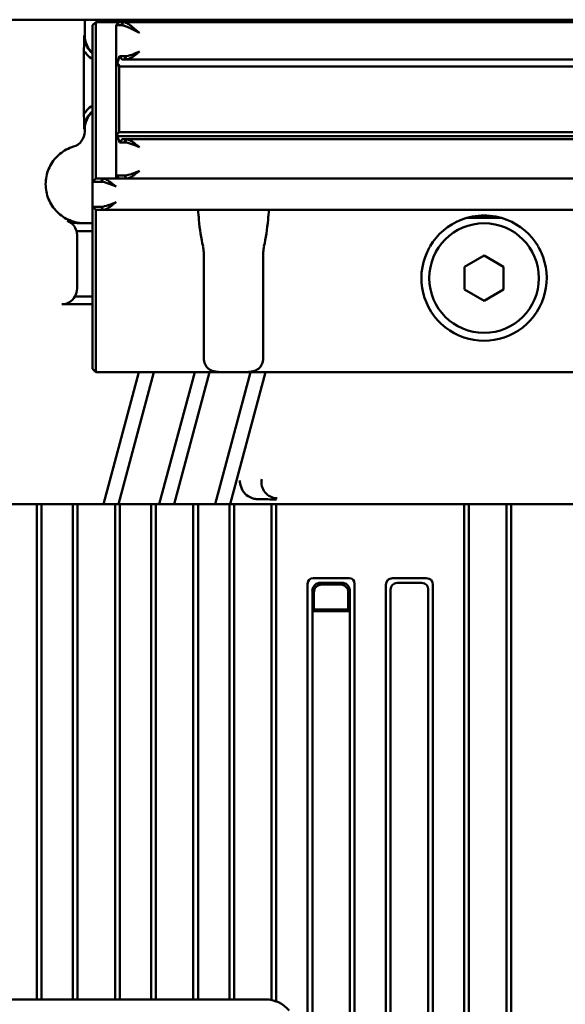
# Model space of a CAD drawing. Header units: millimetres. Extents: x 0 to 5104, y -184 to 1188.
# Tile 74 of 221: x 331 to 366, y 1045 to 1107. Entities that reach past the tile are written whole.
import ezdxf

# ---------------------------------------------------------------- set-up
doc = ezdxf.new("R2010")
doc.units = ezdxf.units.MM
doc.header["$LTSCALE"] = 2
doc.layers.add('Sichtbar (ISO)', color=7, linetype='Continuous', lineweight=50)

msp = doc.modelspace()

# ---------------------------------------------------------------- linework, layer by layer
at = {"layer": 'Sichtbar (ISO)'}
for p, q in [((301.863, 1107.48), (333.327, 1107.48)), ((334.328, 1107.48), (333.327, 1107.48)), ((334.983, 1107.48), (334.328, 1107.48)), ((385.98, 1107.48), (334.983, 1107.48)), ((334.983, 1106.48), (334.983, 1107.48)), ((335.68, 1107.33), (335.48, 1107.13)), ((335.48, 1107.13), (335.48, 1106.83)), ((335.68, 1107.33), (337.18, 1107.33)), ((335.68, 1106.83), (335.68, 1107.33)), ((336.98, 1107.13), (337.18, 1107.33)), ((336.98, 1104.819), (336.98, 1107.13)), ((336.98, 1107.13), (337.298, 1107.13)), ((337.455, 1107.33), (337.18, 1107.33)), ((337.298, 1107.13), (337.455, 1107.33)), ((337.455, 1107.33), (383.505, 1107.33)), ((335.48, 1097.131), (335.48, 1106.83)), ((335.68, 1106.83), (335.68, 1097.331)), ((334.93, 1105.501), (334.93, 1101.458)), ((336.98, 1104.691), (336.98, 1104.819)), ((336.98, 1104.691), (337.18, 1104.491)), ((336.98, 1104.441), (336.98, 1104.691)), ((337.075, 1104.691), (336.982, 1104.691)), ((337.521, 1105.141), (337.202, 1105.141)), ((337.366, 1104.941), (337.649, 1104.941)), ((337.521, 1105.141), (337.649, 1104.941)), ((383.311, 1104.941), (337.649, 1104.941)), ((336.98, 1100.341), (336.98, 1104.441)), ((337.18, 1104.491), (337.194, 1104.491)), ((337.18, 1104.491), (337.18, 1104.441)), ((337.18, 1104.441), (337.18, 1100.341)), ((337.194, 1104.491), (337.246, 1104.491)), ((337.246, 1104.491), (383.713, 1104.491)), ((334.983, 1100.334), (334.983, 1100.48)), ((336.98, 1100.091), (336.98, 1100.341)), ((337.18, 1100.291), (336.98, 1100.091)), ((337.18, 1100.341), (337.18, 1100.291)), ((337.18, 1100.291), (337.18, 1100.291)), ((337.18, 1100.291), (383.78, 1100.291)), ((336.98, 1097.531), (336.98, 1100.091)), ((336.98, 1100.091), (336.985, 1100.091)), ((337.017, 1099.841), (337.004, 1099.841)), ((337.066, 1100.035), (383.894, 1100.035)), ((337.202, 1099.641), (337.521, 1099.641)), ((337.649, 1099.841), (337.366, 1099.841)), ((337.649, 1099.841), (337.521, 1099.641)), ((337.649, 1099.841), (383.311, 1099.841)), ((335.68, 1097.331), (335.48, 1097.131)), ((335.48, 1095.531), (335.48, 1097.131)), ((335.48, 1097.131), (336.021, 1097.131)), ((336.149, 1097.331), (335.68, 1097.331)), ((336.149, 1097.331), (336.021, 1097.131)), ((336.149, 1097.331), (337.18, 1097.331)), ((336.98, 1097.331), (336.98, 1097.531)), ((337.521, 1097.531), (336.98, 1097.531)), ((336.98, 1097.531), (337.18, 1097.331)), ((337.18, 1097.331), (337.649, 1097.331)), ((337.521, 1097.531), (337.649, 1097.331)), ((383.311, 1097.331), (337.649, 1097.331)), ((335.48, 1094.776), (335.48, 1095.531)), ((336.021, 1095.531), (335.48, 1095.531)), ((335.68, 1095.331), (335.48, 1095.531)), ((335.68, 1095.331), (336.149, 1095.331)), ((335.68, 1095.331), (335.68, 1094.702)), ((336.149, 1095.331), (336.021, 1095.531)), ((344.008, 1095.331), (336.149, 1095.331)), ((376.008, 1095.331), (344.952, 1095.331)), ((334.713, 1094.48), (335.48, 1094.48)), ((335.48, 1093.084), (335.48, 1094.776)), ((335.68, 1094.702), (335.68, 1093.009)), ((361.561, 1094.831), (359.399, 1094.831)), ((335.48, 1093.98), (334.713, 1093.98)), ((334.494, 1093.695), (334.494, 1090.323)), ((335.48, 1092.638), (335.48, 1093.084)), ((335.48, 1085.98), (335.48, 1092.638)), ((335.68, 1093.009), (335.68, 1092.638)), ((335.68, 1092.638), (335.68, 1085.98)), ((342.577, 1092.638), (342.577, 1085.98)), ((346.383, 1085.98), (346.383, 1092.638)), ((359.23, 1091.701), (360.48, 1092.423)), ((360.48, 1092.423), (361.73, 1091.701)), ((359.23, 1090.258), (359.23, 1091.701)), ((361.73, 1091.701), (361.73, 1090.258)), ((360.48, 1089.536), (359.23, 1090.258)), ((361.73, 1090.258), (360.48, 1089.536)), ((334.35, 1089.807), (335.48, 1089.807)), ((335.48, 1089.307), (333.511, 1089.307)), ((335.48, 1085.98), (335.48, 1085.18)), ((335.68, 1084.98), (335.68, 1085.98)), ((335.68, 1084.98), (335.48, 1085.18)), ((344.008, 1084.98), (335.68, 1084.98)), ((336.174, 1076.552), (338.432, 1084.98)), ((337.129, 1076.552), (339.387, 1084.98)), ((339.743, 1076.552), (342.001, 1084.98)), ((340.699, 1076.552), (342.957, 1084.98)), ((345.571, 1084.98), (343.313, 1076.552)), ((344.952, 1084.98), (344.008, 1084.98)), ((346.526, 1084.98), (344.268, 1076.552)), ((376.008, 1084.98), (344.952, 1084.98)), ((346.915, 1076.998), (346.915, 1077)), ((347.215, 1077.434), (347.215, 1077.434)), ((347.215, 1076.934), (347.215, 1076.934)), ((316.23, 1076.552), (331.75, 1076.552)), ((333.334, 1076.552), (331.75, 1076.552)), ((331.915, 1044.93), (331.915, 1076.552)), ((332.215, 1044.93), (332.215, 1076.552)), ((335.696, 1076.552), (334.117, 1076.552)), ((334.215, 1076.552), (334.215, 1044.93)), ((334.515, 1076.552), (334.515, 1044.93)), ((335.965, 1076.552), (335.696, 1076.552)), ((335.965, 1076.552), (336.174, 1076.552)), ((336.174, 1076.552), (337.129, 1076.552)), ((336.915, 1044.93), (336.915, 1076.552)), ((337.338, 1076.552), (337.129, 1076.552)), ((337.215, 1044.93), (337.215, 1076.552)), ((337.607, 1076.552), (337.338, 1076.552)), ((339.265, 1076.552), (337.607, 1076.552)), ((339.215, 1076.552), (339.215, 1044.93)), ((339.265, 1076.552), (339.534, 1076.552)), ((339.515, 1076.552), (339.515, 1044.93)), ((339.743, 1076.552), (339.534, 1076.552)), ((339.743, 1076.552), (340.699, 1076.552)), ((340.908, 1076.552), (340.699, 1076.552)), ((340.908, 1076.552), (341.177, 1076.552)), ((342.835, 1076.552), (341.177, 1076.552)), ((341.915, 1044.93), (341.915, 1076.552)), ((342.215, 1076.552), (342.215, 1044.93)), ((343.104, 1076.552), (342.835, 1076.552)), ((343.104, 1076.552), (343.313, 1076.552)), ((343.313, 1076.552), (344.268, 1076.552)), ((344.215, 1076.552), (344.215, 1044.93)), ((344.477, 1076.552), (344.268, 1076.552)), ((344.746, 1076.552), (344.477, 1076.552)), ((344.515, 1076.552), (344.515, 1044.93)), ((345.405, 1076.552), (344.746, 1076.552)), ((347.459, 1076.552), (346.188, 1076.552)), ((346.915, 1044.887), (346.915, 1076.552)), ((347.215, 1044.8), (347.215, 1076.552)), ((347.459, 1076.552), (373.879, 1076.552)), ((359.215, 1076.552), (359.215, 1027.072)), ((359.515, 1076.552), (359.515, 1027.001)), ((361.915, 1076.552), (361.915, 1039.887)), ((362.215, 1076.552), (362.215, 1040.245)), ((349.215, 1071.466), (349.215, 1042.812)), ((351.861, 1071.819), (349.568, 1071.819)), ((350.014, 1071.519), (351.415, 1071.519)), ((351.311, 1071.414), (350.119, 1071.414)), ((352.215, 1039.237), (352.215, 1071.466)), ((354.215, 1071.395), (354.215, 1036.854)), ((354.639, 1071.819), (356.791, 1071.819)), ((356.491, 1071.519), (354.939, 1071.519)), ((357.215, 1027.614), (357.215, 1071.395)), ((349.515, 1071.02), (349.515, 1069.719)), ((349.62, 1070.915), (349.62, 1069.824)), ((351.81, 1070.915), (351.81, 1069.824)), ((351.915, 1071.02), (351.915, 1069.719)), ((354.515, 1071.095), (354.515, 1036.469)), ((356.915, 1027.706), (356.915, 1071.095)), ((349.567, 1069.772), (349.515, 1069.719)), ((351.915, 1069.719), (349.515, 1069.719)), ((349.515, 1069.719), (349.515, 1042.455)), ((349.567, 1069.772), (349.62, 1069.824)), ((349.567, 1069.772), (351.862, 1069.772)), ((351.81, 1069.824), (349.62, 1069.824)), ((351.862, 1069.772), (351.81, 1069.824)), ((351.862, 1069.772), (351.915, 1069.719)), ((351.915, 1039.595), (351.915, 1069.719)), ((329.886, 1044.93), (346.506, 1044.93))]:
    msp.add_line(p, q, dxfattribs=at)
msp.add_circle((360.48, 1090.98), 3.5, dxfattribs=at)
for centre, radius, start, end in [((360.48, 1090.98), 4, 111.46755, 149.50392), ((360.48, 1090.98), 4, 30.49608, 68.53245), ((333.494, 1093.695), 1, 0.00042, 17.22546), ((360.48, 1090.98), 4, 155.50387, 24.49613), ((346.506, 1042.93), 2, 40, 90)]:
    msp.add_arc(centre, radius, start, end, dxfattribs=at)
for centre, major_axis, ratio, start_param, end_param in [((336.483, 1106.48), (1.501, 0), 0.999391, 3.141593, 3.979995), ((338.48, 1104.819), (0, 2.598), 0.57735, 1.570796, 1.620235), ((338.48, 1103.78), (0, 2.598), 0.57735, 1.019506, 1.212604), ((336.483, 1100.48), (1.501, 0), 0.999391, 2.30319, 3.141593), ((333.982, 1100.333), (0.97, 0.244), 0.999353, 4.755457, 6.03679), ((338.48, 1100.309), (0, 2.598), 0.57735, 1.65481, 1.751925), ((338.48, 1099.269), (0, 2.598), 0.57735, 1.291584, 1.349126), ((338.48, 1101.002), (0, 2.598), 0.57735, 1.972588, 2.122087), ((334.595, 1096.347), (2.122, -0.396), 0.860131, 4.519569, 4.92608), ((344.48, 1095.831), (0, 5.625), 0.4, 1.772809, 2.09618), ((344.48, 1095.831), (0, 5.625), 0.4, 4.187005, 4.510376), ((333.493, 1090.325), (-0.708, 0.708), 0.998783, 3.383732, 3.926382), ((333.475, 1090.343), (-0.416, 0.957), 0.951833, 2.749198, 3.776126), ((347.279, 1077.932), (-1.011, -0.058), 0.987752, 6.007908, 7.78676), ((346.114, 1077.865), (-1.168, -0.067), 0.854433, 0.279534, 1.250866), ((349.922, 1071.112), (-0.612, 0.612), 0.57735, 5.759587, 6.806784), ((350.004, 1071.03), (0.354, 0.354), 0.962408, 1.047198, 2.094395), ((350.12, 1070.914), (0.355, -0.355), 0.997265, 2.357564, 3.925621), ((350.043, 1070.991), (0.218, -0.489), 0.924938, 2.750948, 3.011378), ((351.309, 1070.914), (-0.355, -0.355), 0.997265, 2.357564, 3.925621), ((351.386, 1070.991), (-0.218, -0.489), 0.924938, 3.271808, 3.532237), ((351.426, 1071.03), (-0.354, 0.354), 0.962408, 4.18879, 5.235988), ((351.508, 1071.112), (0.612, 0.612), 0.57735, 5.759587, 6.806784), ((355.063, 1070.971), (0.735, -0.735), 0.57735, 2.617994, 3.665191), ((355.363, 1070.671), (0.735, -0.735), 0.57735, 2.617994, 3.665191), ((356.066, 1070.671), (-0.735, -0.735), 0.57735, 2.617994, 3.665191), ((356.366, 1070.971), (-0.735, -0.735), 0.57735, 2.617994, 3.665191), ((350.043, 1070.991), (0.489, -0.218), 0.924938, 3.271808, 3.532237), ((351.386, 1070.991), (-0.489, -0.218), 0.924938, 2.750948, 3.011378)]:
    msp.add_ellipse(centre, major_axis=major_axis, ratio=ratio, start_param=start_param, end_param=end_param, dxfattribs=at)
for points, knots in [([(338.48, 1106.63), (338.207, 1106.776), (338.121, 1106.824), (337.921, 1106.921), (337.9, 1106.931), (337.877, 1106.942), (337.853, 1106.953), (337.741, 1107.006), (337.644, 1107.047), (337.558, 1107.076), (337.452, 1107.112), (337.366, 1107.129), (337.298, 1107.13)], [0, 0, 0, 0, 0.451774, 0.451774, 0.451774, 0.5, 0.5, 0.5, 0.723175, 0.723175, 0.723175, 1, 1, 1, 1]), ([(337.455, 1107.33), (337.514, 1107.329), (337.589, 1107.305), (337.681, 1107.254), (337.714, 1107.236), (337.749, 1107.215), (337.786, 1107.19), (337.833, 1107.159), (337.907, 1107.105), (337.937, 1107.083), (338.054, 1106.994), (338.235, 1106.842), (338.48, 1106.63)], [0, 0, 0, 0, 0.275759, 0.275759, 0.275759, 0.375, 0.375, 0.375, 0.5, 0.5, 0.5, 1, 1, 1, 1]), ([(334.93, 1105.501), (334.931, 1105.552), (334.932, 1105.604), (334.935, 1105.765), (334.936, 1105.878), (334.939, 1106.087), (334.939, 1106.182), (334.94, 1106.314), (334.94, 1106.349), (334.94, 1106.401), (334.94, 1106.418), (334.94, 1106.45), (334.94, 1106.465), (334.94, 1106.48)], [0, 0, 0, 0, 0.0175648, 0.0175648, 0.0534931, 0.0534931, 0.0826583, 0.0826583, 0.093159, 0.093159, 0.0981452, 0.0981452, 0.1027434, 0.1027434, 0.1027434, 0.1027434]), ([(334.94, 1106.48), (334.94, 1106.406), (334.946, 1106.332), (334.967, 1106.186), (334.984, 1106.114), (335.048, 1105.901), (335.112, 1105.767), (335.249, 1105.563), (335.311, 1105.488), (335.412, 1105.387), (335.445, 1105.357), (335.48, 1105.328)], [0, 0, 0, 0, 0.0221857, 0.0221857, 0.0443856, 0.0443856, 0.0888457, 0.0888457, 0.1181324, 0.1181324, 0.131693, 0.131693, 0.131693, 0.131693]), ([(335.48, 1104.958), (335.347, 1105.041), (335.226, 1105.142), (335.119, 1105.258), (335.049, 1105.333), (334.986, 1105.414), (334.93, 1105.501)], [0.5670108, 0.5670108, 0.5670108, 0.5670108, 0.8292815, 0.8292815, 0.8292815, 1, 1, 1, 1]), ([(337.521, 1105.141), (337.653, 1105.141), (337.844, 1105.195), (337.985, 1105.245), (338.056, 1105.27), (338.182, 1105.318), (338.231, 1105.338), (338.28, 1105.358), (338.363, 1105.392), (338.48, 1105.441)], [0, 0, 0, 0, 0.5, 0.5, 0.5, 0.75, 0.75, 0.75, 1, 1, 1, 1]), ([(338.48, 1105.441), (338.385, 1105.365), (338.301, 1105.298), (338.23, 1105.243), (338.159, 1105.189), (338.137, 1105.172), (338.051, 1105.114), (337.88, 1104.999), (337.746, 1104.941), (337.649, 1104.941)], [0, 0, 0, 0, 0.25, 0.25, 0.25, 0.5, 0.5, 0.5, 1, 1, 1, 1]), ([(334.93, 1101.458), (334.986, 1101.545), (335.05, 1101.626), (335.119, 1101.701), (335.226, 1101.817), (335.348, 1101.918), (335.48, 1102.001)], [0, 0, 0, 0, 0.1695853, 0.1695853, 0.1695853, 0.43182, 0.43182, 0.43182, 0.43182]), ([(334.94, 1100.48), (334.94, 1100.494), (334.94, 1100.509), (334.94, 1100.541), (334.94, 1100.558), (334.94, 1100.61), (334.94, 1100.645), (334.939, 1100.777), (334.939, 1100.872), (334.936, 1101.081), (334.935, 1101.194), (334.932, 1101.355), (334.931, 1101.407), (334.93, 1101.458)], [0, 0, 0, 0, 0.00444513, 0.00444513, 0.00926544, 0.00926544, 0.01941763, 0.01941763, 0.04761875, 0.04761875, 0.08234187, 0.08234187, 0.0993069, 0.0993069, 0.0993069, 0.0993069]), ([(335.48, 1101.631), (335.445, 1101.603), (335.412, 1101.572), (335.311, 1101.471), (335.249, 1101.396), (335.112, 1101.192), (335.048, 1101.058), (334.984, 1100.845), (334.967, 1100.773), (334.946, 1100.627), (334.94, 1100.554), (334.94, 1100.48)], [0.1044509, 0.1044509, 0.1044509, 0.1044509, 0.1179896, 0.1179896, 0.1472293, 0.1472293, 0.191618, 0.191618, 0.2137822, 0.2137822, 0.2359322, 0.2359322, 0.2359322, 0.2359322]), ([(337.038, 1099.985), (337.039, 1099.993), (337.041, 1100), (337.045, 1100.015), (337.049, 1100.023), (337.057, 1100.033), (337.061, 1100.035), (337.07, 1100.035), (337.075, 1100.033), (337.085, 1100.022), (337.089, 1100.015), (337.095, 1100), (337.097, 1099.993), (337.099, 1099.985)], [0.00502347, 0.00502347, 0.00502347, 0.00502347, 0.00750611, 0.00750611, 0.01147735, 0.01147735, 0.01544859, 0.01544859, 0.01949842, 0.01949842, 0.02354826, 0.02354826, 0.02601974, 0.02601974, 0.02601974, 0.02601974]), ([(338.48, 1099.341), (338.245, 1099.438), (338.17, 1099.472), (337.985, 1099.536), (337.801, 1099.601), (337.653, 1099.64), (337.521, 1099.641)], [0, 0, 0, 0, 0.5, 0.5, 0.5, 1, 1, 1, 1]), ([(337.649, 1099.841), (337.698, 1099.84), (337.755, 1099.827), (337.822, 1099.798), (337.889, 1099.769), (338.004, 1099.699), (338.051, 1099.667), (338.147, 1099.603), (338.29, 1099.493), (338.48, 1099.341)], [0, 0, 0, 0, 0.25, 0.25, 0.25, 0.5, 0.5, 0.5, 1, 1, 1, 1]), ([(334.268, 1099.375), (334.186, 1099.351), (333.796, 1099.213), (333.169, 1098.793), (332.613, 1097.961), (332.417, 1096.98), (332.613, 1095.998), (333.169, 1095.166), (334.001, 1094.61), (334.655, 1094.48), (334.983, 1094.48)], [0, 0, 0, 0, 0.036, 0.173714, 0.311428, 0.449143, 0.586857, 0.724571, 0.862286, 1, 1, 1, 1]), ([(337.521, 1097.531), (337.653, 1097.531), (337.844, 1097.585), (337.985, 1097.635), (338.056, 1097.66), (338.182, 1097.708), (338.231, 1097.728), (338.28, 1097.748), (338.363, 1097.782), (338.48, 1097.831)], [0, 0, 0, 0, 0.5, 0.5, 0.5, 0.75, 0.75, 0.75, 1, 1, 1, 1]), ([(338.48, 1097.831), (338.385, 1097.755), (338.301, 1097.688), (338.23, 1097.633), (338.159, 1097.579), (338.137, 1097.562), (338.051, 1097.504), (337.88, 1097.389), (337.746, 1097.331), (337.649, 1097.331)], [0, 0, 0, 0, 0.25, 0.25, 0.25, 0.5, 0.5, 0.5, 1, 1, 1, 1]), ([(336.98, 1096.831), (336.745, 1096.928), (336.67, 1096.962), (336.485, 1097.026), (336.301, 1097.091), (336.153, 1097.13), (336.021, 1097.131)], [0, 0, 0, 0, 0.5, 0.5, 0.5, 1, 1, 1, 1]), ([(336.149, 1097.331), (336.198, 1097.33), (336.255, 1097.317), (336.322, 1097.288), (336.389, 1097.259), (336.504, 1097.189), (336.551, 1097.157), (336.647, 1097.093), (336.79, 1096.983), (336.98, 1096.831)], [0, 0, 0, 0, 0.25, 0.25, 0.25, 0.5, 0.5, 0.5, 1, 1, 1, 1]), ([(336.021, 1095.531), (336.153, 1095.531), (336.344, 1095.585), (336.485, 1095.635), (336.556, 1095.66), (336.682, 1095.708), (336.731, 1095.728), (336.78, 1095.748), (336.863, 1095.782), (336.98, 1095.831)], [0, 0, 0, 0, 0.5, 0.5, 0.5, 0.75, 0.75, 0.75, 1, 1, 1, 1]), ([(336.98, 1095.831), (336.885, 1095.755), (336.801, 1095.688), (336.73, 1095.633), (336.659, 1095.579), (336.637, 1095.562), (336.551, 1095.504), (336.38, 1095.389), (336.246, 1095.331), (336.149, 1095.331)], [0, 0, 0, 0, 0.25, 0.25, 0.25, 0.5, 0.5, 0.5, 1, 1, 1, 1]), ([(342.276, 1094.702), (342.275, 1094.707), (342.275, 1094.711), (342.264, 1094.84), (342.25, 1094.952), (342.232, 1095.129), (342.227, 1095.206), (342.237, 1095.307), (342.254, 1095.331), (342.281, 1095.331)], [0.3476651, 0.3476651, 0.3476651, 0.3476651, 0.3490803, 0.3490803, 0.3871078, 0.3871078, 0.4248221, 0.4248221, 0.4625363, 0.4625363, 0.4625363, 0.4625363]), ([(344.952, 1095.331), (344.794, 1095.33), (344.633, 1095.333), (344.327, 1095.333), (344.166, 1095.33), (344.008, 1095.331)], [0.30939669, 0.30939669, 0.30939669, 0.30939669, 0.35534297, 0.35534297, 0.40128925, 0.40128925, 0.40128925, 0.40128925]), ([(346.679, 1095.331), (346.705, 1095.331), (346.722, 1095.307), (346.733, 1095.206), (346.727, 1095.129), (346.709, 1094.952), (346.696, 1094.84), (346.685, 1094.711), (346.684, 1094.707), (346.684, 1094.702)], [0.1595694, 0.1595694, 0.1595694, 0.1595694, 0.1972836, 0.1972836, 0.2349978, 0.2349978, 0.2730253, 0.2730253, 0.2744406, 0.2744406, 0.2744406, 0.2744406]), ([(334.449, 1093.991), (334.412, 1094.125), (334.346, 1094.248), (334.207, 1094.412), (334.145, 1094.47), (334.038, 1094.543), (334.003, 1094.564), (333.929, 1094.602), (333.893, 1094.618), (333.854, 1094.632)], [-0.1014422, -0.1014422, -0.1014422, -0.1014422, -0.0531943, -0.0531943, -0.0249922, -0.0249922, -0.0121803, -0.0121803, -0.0000001, -0.0000001, -0.0000001, -0.0000001]), ([(361.944, 1094.702), (361.479, 1094.885), (360.973, 1094.98), (360.48, 1094.98), (359.987, 1094.98), (359.481, 1094.885), (359.016, 1094.702)], [-0.1479716, -0.1479716, -0.1479716, -0.1479716, 0, 0, 0, 0.1479716, 0.1479716, 0.1479716, 0.1479716]), ([(334.713, 1093.98), (334.669, 1093.98), (334.625, 1093.981), (334.537, 1093.985), (334.493, 1093.987), (334.449, 1093.991)], [0, 0, 0, 0, 0.0132042, 0.0132042, 0.02640852, 0.02640852, 0.02640852, 0.02640852]), ([(342.577, 1085.98), (342.577, 1085.841), (342.595, 1085.697), (342.674, 1085.444), (342.737, 1085.335), (342.9, 1085.163), (343.006, 1085.104), (343.249, 1085.024), (343.385, 1085.003), (343.682, 1084.981), (343.844, 1084.978), (344.008, 1084.98)], [0.82523, 0.82523, 0.82523, 0.82523, 0.8667756, 0.8667756, 0.9083212, 0.9083212, 0.9563176, 0.9563176, 1.0043139, 1.0043139, 1.0535568, 1.0535568, 1.0535568, 1.0535568]), ([(344.952, 1084.98), (345.116, 1084.978), (345.277, 1084.981), (345.574, 1085.003), (345.711, 1085.024), (345.953, 1085.104), (346.059, 1085.163), (346.223, 1085.335), (346.285, 1085.444), (346.365, 1085.697), (346.383, 1085.841), (346.383, 1085.98)], [0.0467498, 0.0467498, 0.0467498, 0.0467498, 0.0959927, 0.0959927, 0.143989, 0.143989, 0.1919854, 0.1919854, 0.233531, 0.233531, 0.2750767, 0.2750767, 0.2750767, 0.2750767]), ([(344.883, 1078.066), (344.886, 1077.94), (344.917, 1077.784), (344.974, 1077.611), (344.989, 1077.568), (345.007, 1077.525)], [-0.26893664, -0.26893664, -0.26893664, -0.26893664, -0.22670194, -0.22670194, -0.21375871, -0.21375871, -0.21375871, -0.21375871]), ([(345.8, 1076.896), (345.847, 1076.886), (345.892, 1076.878), (345.983, 1076.866), (346.028, 1076.863), (346.074, 1076.863)], [0, 0, 0, 0, 0.0138295, 0.0138295, 0.02774529, 0.02774529, 0.02774529, 0.02774529]), ([(333.335, 1076.553), (333.338, 1076.552), (333.349, 1076.552), (333.382, 1076.552), (333.406, 1076.552), (333.488, 1076.552), (333.563, 1076.552), (333.722, 1076.552), (333.802, 1076.552), (333.96, 1076.552), (334.039, 1076.552), (334.117, 1076.552)], [-0.1037002, -0.1037002, -0.1037002, -0.1037002, -0.091392, -0.091392, -0.0775082, -0.0775082, -0.0485689, -0.0485689, -0.0235262, -0.0235262, 0, 0, 0, 0]), ([(346.187, 1076.553), (346.186, 1076.552), (346.176, 1076.552), (346.144, 1076.552), (346.121, 1076.552), (346.04, 1076.552), (345.964, 1076.552), (345.804, 1076.552), (345.723, 1076.552), (345.564, 1076.552), (345.484, 1076.552), (345.405, 1076.552)], [0.00001106, 0.00001106, 0.00001106, 0.00001106, 0.01054614, 0.01054614, 0.02240241, 0.02240241, 0.04715537, 0.04715537, 0.06858834, 0.06858834, 0.08875067, 0.08875067, 0.08875067, 0.08875067]), ([(346.074, 1076.863), (346.276, 1076.862), (346.477, 1076.859), (346.851, 1076.854), (347.027, 1076.851), (347.204, 1076.848), (347.211, 1076.848), (347.232, 1076.847)], [-0.106743, -0.106743, -0.106743, -0.106743, -0.0522745, -0.0522745, 0, 0, 0.0072172, 0.0072172, 0.0072172, 0.0072172])]:
    msp.add_open_spline(points, degree=3, knots=knots, dxfattribs=at)
for points, weights in [([(337.194, 1104.491), (337.093, 1104.583), (336.982, 1104.691)], [1.41141459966, 1.37536313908, 1.33562225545]), ([(337.18, 1100.291), (337.087, 1100.198), (336.985, 1100.091)], [1.47521972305, 1.4315712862, 1.38447104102])]:
    msp.add_rational_spline(points, weights, degree=2, dxfattribs=at)
for points in [[(337.075, 1104.691), (337.132, 1104.624), (337.189, 1104.557), (337.246, 1104.491)], [(337.366, 1104.941), (337.311, 1105.007), (337.257, 1105.074), (337.202, 1105.141)], [(337.202, 1099.641), (337.257, 1099.707), (337.311, 1099.774), (337.366, 1099.841)], [(342.577, 1092.638), (342.577, 1092.762), (342.561, 1092.891), (342.533, 1093.009)], [(346.426, 1093.009), (346.399, 1092.891), (346.383, 1092.762), (346.383, 1092.638)], [(357.033, 1093.009), (356.963, 1092.891), (356.896, 1092.762), (356.84, 1092.638)], [(364.12, 1092.638), (364.063, 1092.762), (363.996, 1092.891), (363.927, 1093.009)]]:
    msp.add_open_spline(points, degree=3, dxfattribs=at)

doc.saveas('drawing.dxf')
